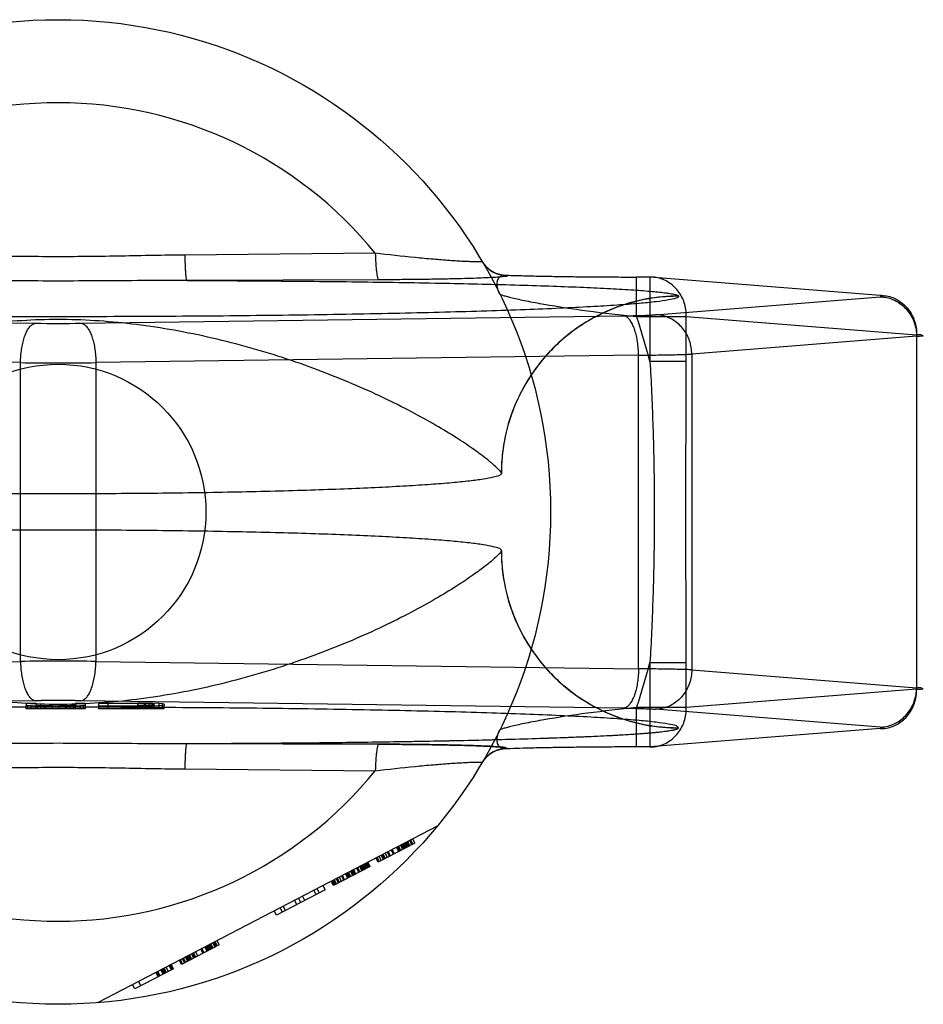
# Model space of a CAD drawing. Header units: millimetres. Extents: x 0 to 420, y 0 to 297.
# Tile 15 of 31: x 150.57 to 152.13, y 153.18 to 154.88. Entities that reach past the tile are written whole.
import ezdxf

# ---------------------------------------------------------------- set-up
doc = ezdxf.new("R2010")
doc.units = ezdxf.units.MM
doc.header["$LTSCALE"] = 23.1
doc.layers.get('0').update_dxf_attribs({"linetype": 'CONTINUOUS'})
doc.layers.add('001-M31079-X02', color=7, linetype='CONTINUOUS')

msp = doc.modelspace()

# ---------------------------------------------------------------- linework, layer by layer
at = {"color": 7, "linetype": 'Continuous'}
msp.add_circle((150.6394, 154.0313), 0.255, dxfattribs=at)
at = {"layer": '001-M31079-X02', "color": 9, "linetype": 'Continuous'}
for p, q in [((151.1868, 154.4781), (150.8579, 154.4749)), ((151.193, 154.4322), (150.8614, 154.4311)), ((151.4143, 154.4401), (151.4147, 154.4394)), ((151.6609, 154.437), (151.6379, 154.437)), ((151.6379, 154.369), (151.6379, 154.437)), ((152.0585, 154.4053), (151.6609, 154.437)), ((151.6609, 154.437), (151.6609, 154.2911)), ((151.6705, 154.3718), (152.0585, 154.4027)), ((151.7104, 154.4037), (151.7104, 154.4041)), ((149.6636, 154.37), (150.6004, 154.3572)), ((150.6785, 154.3572), (151.6153, 154.37)), ((151.6379, 154.369), (151.7237, 154.369)), ((151.7237, 154.369), (152.1213, 154.3373)), ((151.7237, 154.2911), (151.7237, 154.369)), ((152.1213, 154.3347), (151.7333, 154.3038)), ((152.1213, 154.3373), (152.1213, 153.7252)), ((150.5744, 154.2892), (149.6376, 154.302)), ((151.6413, 154.302), (150.7045, 154.2892)), ((151.6413, 153.7605), (151.6413, 154.302)), ((151.7333, 154.3038), (151.7333, 153.7587)), ((150.5744, 153.7734), (150.5744, 154.2892)), ((150.7045, 154.2892), (150.7045, 153.7734)), ((151.7237, 154.2911), (151.6609, 154.2911)), ((149.6376, 153.7605), (150.5744, 153.7734)), ((150.7045, 153.7734), (151.6413, 153.7605)), ((151.6609, 153.7715), (151.7237, 153.7715)), ((151.6609, 153.7715), (151.6609, 153.6256)), ((151.7237, 153.6936), (151.7237, 153.7715)), ((151.7333, 153.7587), (152.1213, 153.7278)), ((152.1213, 153.7252), (151.7237, 153.6936)), ((151.7237, 153.6936), (151.6379, 153.6936)), ((151.6379, 153.6256), (151.6379, 153.6936)), ((150.8579, 153.5877), (151.1868, 153.5844))]:
    msp.add_line(p, q, dxfattribs=at)
at = {"layer": '001-M31079-X02', "color": 6, "linetype": 'Continuous'}
for p, q in [((151.4044, 154.0979), (151.4044, 154.0983)), ((151.4044, 153.9643), (151.4044, 153.9647)), ((150.5841, 153.6913), (150.5841, 153.6977)), ((150.5869, 153.6913), (150.5869, 153.6971)), ((150.6011, 153.6913), (150.6011, 153.6977)), ((150.6039, 153.6913), (150.6039, 153.6973)), ((150.6663, 153.6913), (150.6663, 153.6973)), ((150.6691, 153.6913), (150.6691, 153.6977)), ((150.6833, 153.6913), (150.6833, 153.6971)), ((150.6861, 153.6977), (150.6861, 153.6913)), ((150.7768, 153.7007), (150.7258, 153.7007)), ((150.7258, 153.6913), (150.7258, 153.7007)), ((150.7768, 153.6913), (150.7768, 153.7014)), ((150.7768, 153.7007), (150.7881, 153.7006)), ((150.7881, 153.6913), (150.7881, 153.7007)), ((150.7881, 153.7006), (150.7966, 153.7004)), ((150.7909, 153.6913), (150.7909, 153.7012)), ((150.7966, 153.6913), (150.7966, 153.7005)), ((150.7966, 153.7004), (150.8023, 153.7)), ((150.8023, 153.6973), (150.7966, 153.6969)), ((150.8023, 153.6913), (150.8023, 153.7011)), ((150.8023, 153.7), (150.8051, 153.6995)), ((150.8051, 153.6977), (150.8023, 153.6973)), ((150.8051, 153.6913), (150.8051, 153.6995)), ((150.8136, 153.6913), (150.8136, 153.7006)), ((150.8193, 153.6913), (150.8193, 153.7001)), ((150.8221, 153.6913), (150.8221, 153.6977)), ((150.6861, 153.6913), (150.5841, 153.6913)), ((150.5926, 153.6913), (150.5926, 153.6967)), ((150.6096, 153.6913), (150.6096, 153.6968)), ((150.6153, 153.6913), (150.6153, 153.6961)), ((150.6181, 153.6913), (150.6181, 153.6966)), ((150.6294, 153.6913), (150.6294, 153.6966)), ((150.6408, 153.6913), (150.6408, 153.6966)), ((150.6521, 153.6913), (150.6521, 153.6968)), ((150.6549, 153.6913), (150.6549, 153.6959)), ((150.6606, 153.6913), (150.6606, 153.6969)), ((150.6776, 153.6913), (150.6776, 153.6967)), ((150.7088, 153.6958), (150.7088, 153.6913)), ((150.8221, 153.6913), (150.7088, 153.6913)), ((150.7258, 153.6966), (150.7768, 153.6966)), ((150.7881, 153.6967), (150.7768, 153.6966)), ((150.7966, 153.6969), (150.7881, 153.6967)), ((151.2945, 153.4896), (150.7074, 153.184)), ((151.2553, 153.4596), (151.192, 153.4267)), ((151.2412, 153.4523), (151.2373, 153.4598)), ((151.243, 153.4532), (151.2391, 153.4608)), ((151.2447, 153.4541), (151.2408, 153.4617)), ((151.2426, 153.4626), (151.2465, 153.455)), ((151.25, 153.4569), (151.2461, 153.4644)), ((151.2518, 153.4578), (151.2479, 153.4653)), ((151.2553, 153.4596), (151.2514, 153.4672)), ((151.2078, 153.4349), (151.2039, 153.4424)), ((151.2113, 153.4367), (151.2074, 153.4443)), ((151.2131, 153.4376), (151.2092, 153.4452)), ((151.2184, 153.4404), (151.2144, 153.4479)), ((151.2201, 153.4413), (151.2162, 153.4488)), ((151.2272, 153.445), (151.2232, 153.4525)), ((151.2289, 153.4459), (151.225, 153.4534)), ((151.2307, 153.4468), (151.2268, 153.4543)), ((151.2342, 153.4486), (151.2303, 153.4562)), ((151.236, 153.4496), (151.232, 153.4571)), ((151.2377, 153.4505), (151.2338, 153.458)), ((151.2395, 153.4514), (151.2355, 153.4589)), ((151.1744, 153.4175), (151.1705, 153.425)), ((151.1722, 153.426), (151.1761, 153.4184)), ((151.1779, 153.4193), (151.174, 153.4269)), ((151.192, 153.4267), (151.188, 153.4342)), ((151.1937, 153.4276), (151.1898, 153.4351)), ((151.1972, 153.4294), (151.1933, 153.4369)), ((151.2008, 153.4312), (151.1968, 153.4388)), ((151.2025, 153.4322), (151.1986, 153.4397)), ((151.2043, 153.4331), (151.2004, 153.4406)), ((151.1779, 153.4193), (151.1146, 153.3864)), ((151.1427, 153.401), (151.1388, 153.4086)), ((151.1445, 153.4019), (151.1405, 153.4095)), ((151.148, 153.4038), (151.1441, 153.4113)), ((151.1498, 153.4047), (151.1458, 153.4122)), ((151.1515, 153.4056), (151.1476, 153.4131)), ((151.1533, 153.4065), (151.1493, 153.414)), ((151.1585, 153.4093), (151.1546, 153.4168)), ((151.1603, 153.4102), (151.1564, 153.4177)), ((151.1638, 153.412), (151.1599, 153.4195)), ((151.1656, 153.4129), (151.1617, 153.4205)), ((151.1673, 153.4138), (151.1634, 153.4214)), ((151.1691, 153.4148), (151.1652, 153.4223)), ((151.1709, 153.4157), (151.1669, 153.4232)), ((151.1726, 153.4166), (151.1687, 153.4241)), ((151.1146, 153.3864), (151.1106, 153.3939)), ((151.1163, 153.3873), (151.1124, 153.3948)), ((151.1181, 153.3882), (151.1142, 153.3957)), ((151.1198, 153.3891), (151.1159, 153.3966)), ((151.1234, 153.3909), (151.1194, 153.3985)), ((151.1251, 153.3919), (151.1212, 153.3994)), ((151.1286, 153.3937), (151.1247, 153.4012)), ((151.1322, 153.3955), (151.1282, 153.4031)), ((151.1339, 153.3964), (151.13, 153.404)), ((151.1392, 153.3992), (151.1353, 153.4067)), ((151.141, 153.4001), (151.137, 153.4076)), ((151.1005, 153.379), (151.016, 153.3351)), ((151.0847, 153.3708), (151.0807, 153.3783)), ((151.086, 153.3811), (151.0899, 153.3735)), ((151.1005, 153.379), (151.0966, 153.3866)), ((151.0512, 153.3534), (151.0473, 153.3609)), ((151.0583, 153.3571), (151.0543, 153.3646)), ((151.0653, 153.3607), (151.0614, 153.3683)), ((151.016, 153.3351), (151.0121, 153.3426)), ((151.0266, 153.3406), (151.0227, 153.3481)), ((151.0319, 153.3433), (151.028, 153.3509)), ((150.914, 153.282), (150.9101, 153.2895)), ((150.9175, 153.2838), (150.9136, 153.2913)), ((150.9175, 153.2838), (150.8524, 153.2499)), ((150.8806, 153.2646), (150.8767, 153.2721)), ((150.8894, 153.2691), (150.8855, 153.2767)), ((150.8911, 153.2701), (150.8872, 153.2776)), ((150.8964, 153.2728), (150.8925, 153.2803)), ((150.8982, 153.2737), (150.8943, 153.2813)), ((150.8999, 153.2746), (150.896, 153.2822)), ((150.9017, 153.2756), (150.8978, 153.2831)), ((150.9035, 153.2765), (150.8995, 153.284)), ((150.9052, 153.2774), (150.9013, 153.2849)), ((150.907, 153.2783), (150.9031, 153.2858)), ((150.9105, 153.2801), (150.9066, 153.2877)), ((150.9083, 153.2886), (150.9123, 153.281)), ((150.8524, 153.2499), (150.8485, 153.2574)), ((150.8542, 153.2508), (150.8503, 153.2584)), ((150.8577, 153.2527), (150.8538, 153.2602)), ((150.8595, 153.2536), (150.8556, 153.2611)), ((150.863, 153.2554), (150.8591, 153.2629)), ((150.8648, 153.2563), (150.8608, 153.2639)), ((150.8665, 153.2572), (150.8626, 153.2648)), ((150.8683, 153.2581), (150.8643, 153.2657)), ((150.87, 153.2591), (150.8661, 153.2666)), ((150.8735, 153.2609), (150.8696, 153.2684)), ((150.8753, 153.2618), (150.8714, 153.2694)), ((150.8771, 153.2627), (150.8731, 153.2703)), ((150.8384, 153.2426), (150.7715, 153.2078)), ((150.8155, 153.2307), (150.8116, 153.2382)), ((150.8208, 153.2334), (150.8168, 153.241)), ((150.8225, 153.2343), (150.8186, 153.2419)), ((150.8243, 153.2353), (150.8204, 153.2428)), ((150.8261, 153.2362), (150.8221, 153.2437)), ((150.8296, 153.238), (150.8256, 153.2455)), ((150.8348, 153.2407), (150.8309, 153.2483)), ((150.8366, 153.2417), (150.8327, 153.2492)), ((150.8384, 153.2426), (150.8344, 153.2501)), ((150.8081, 153.2364), (150.812, 153.2288)), ((150.8137, 153.2298), (150.8098, 153.2373)), ((150.7715, 153.2078), (150.7676, 153.2153)), ((150.7781, 153.2208), (150.7821, 153.2133))]:
    msp.add_line(p, q, dxfattribs=at)
at = {"layer": '001-M31079-X02', "color": 7, "linetype": 'Continuous'}
for p, q in [((150.6004, 153.7054), (149.6636, 153.6926)), ((150.5841, 153.7014), (150.6011, 153.7014)), ((150.5841, 153.7014), (150.5841, 153.6977)), ((150.5841, 153.6977), (150.5869, 153.6971)), ((150.5926, 153.6967), (150.5869, 153.6971)), ((150.6011, 153.7014), (150.6011, 153.6977)), ((150.6039, 153.6973), (150.6011, 153.6977)), ((150.6096, 153.6969), (150.6039, 153.6973)), ((150.6663, 153.6973), (150.6606, 153.6969)), ((150.6691, 153.6977), (150.6663, 153.6973)), ((150.6691, 153.7014), (150.6861, 153.7014)), ((150.6691, 153.7014), (150.6691, 153.6977)), ((150.6833, 153.6971), (150.6776, 153.6967)), ((151.6153, 153.6926), (150.6785, 153.7054)), ((150.6833, 153.6971), (150.6861, 153.6977)), ((150.6861, 153.7014), (150.6861, 153.6977)), ((150.7088, 153.7014), (150.7768, 153.7014)), ((150.7088, 153.7014), (150.7088, 153.6958)), ((150.7768, 153.7014), (150.7909, 153.7014)), ((150.7909, 153.7013), (150.7768, 153.7014)), ((150.8023, 153.7011), (150.7909, 153.7013)), ((150.7909, 153.7012), (150.8023, 153.7012)), ((150.8136, 153.7006), (150.8023, 153.7011)), ((150.8193, 153.7001), (150.8136, 153.7006)), ((150.8193, 153.6971), (150.8136, 153.6967)), ((150.8221, 153.6995), (150.8193, 153.7001)), ((150.8193, 153.6971), (150.8221, 153.6977)), ((150.8221, 153.6995), (150.8221, 153.6977)), ((150.6039, 153.6962), (150.5926, 153.6967)), ((150.6039, 153.6962), (150.6153, 153.696)), ((150.6153, 153.6961), (150.6039, 153.6961)), ((150.6181, 153.6967), (150.6096, 153.6969)), ((150.6096, 153.6968), (150.6181, 153.6968)), ((150.6153, 153.696), (150.6294, 153.6958)), ((150.6294, 153.6959), (150.6153, 153.6959)), ((150.6294, 153.6966), (150.6181, 153.6967)), ((150.6181, 153.6966), (150.6294, 153.6966)), ((150.6294, 153.6966), (150.6408, 153.6966)), ((150.6408, 153.6958), (150.6294, 153.6958)), ((150.6521, 153.6967), (150.6408, 153.6966)), ((150.6408, 153.6966), (150.6521, 153.6966)), ((150.6408, 153.6958), (150.6549, 153.696)), ((150.6549, 153.6959), (150.6408, 153.6959)), ((150.6606, 153.6969), (150.6521, 153.6967)), ((150.6521, 153.6968), (150.6606, 153.6968)), ((150.6549, 153.696), (150.6663, 153.6962)), ((150.6663, 153.6961), (150.6549, 153.6961)), ((150.6776, 153.6967), (150.6663, 153.6962)), ((150.7768, 153.6958), (150.7088, 153.6958)), ((150.7768, 153.6958), (150.7909, 153.696)), ((150.7909, 153.6959), (150.7768, 153.6959)), ((150.7909, 153.696), (150.8023, 153.6962)), ((150.8023, 153.6961), (150.7909, 153.6961)), ((150.8136, 153.6967), (150.8023, 153.6962)), ((152.0585, 153.6598), (151.6705, 153.6908)), ((152.0585, 153.6573), (151.6609, 153.6256)), ((151.7104, 153.6584), (151.7104, 153.6588)), ((151.7104, 153.6584), (151.7104, 153.6588)), ((150.8614, 153.6315), (151.193, 153.6304)), ((151.193, 153.6304), (150.8614, 153.6315)), ((151.4147, 153.6232), (151.4144, 153.6224)), ((151.6609, 153.6256), (151.6379, 153.6256))]:
    msp.add_line(p, q, dxfattribs=at)
at = {"layer": '001-M31079-X02', "color": 9, "linetype": 'Continuous'}
msp.add_circle((150.6394, 154.0313), 0.85, dxfattribs=at)
for centre, radius, start, end in [((150.6394, 154.0313), 0.7066, 39.2269, 140.7731), ((151.4142, 154.4911), 0.051, 210.6953, 270.0461), ((151.4146, 154.4904), 0.051, 210.6418, 270.05), ((150.6394, 154.0313), 1.054, 14.2686, 18.6881), ((150.6394, 157.3259), 2.969, 269.2467, 270.7533), ((150.6394, 162.5482), 8.2593, 269.54869, 270.45131), ((150.6394, 145.5143), 8.2593, 89.54869, 90.45131), ((150.6394, 154.0313), 1.054, 341.3119, 345.7314), ((151.4142, 153.5715), 0.051, 89.9539, 149.3056), ((151.4146, 153.5722), 0.051, 89.95, 149.359), ((150.6394, 154.0313), 0.7066, 219.2269, 320.7731)]:
    msp.add_arc(centre, radius, start, end, dxfattribs=at)
at = {"layer": '001-M31079-X02', "color": 7, "linetype": 'Continuous'}
for centre, radius, start, end in [((150.6394, 150.7329), 2.9727, 89.2476, 90.7523), ((150.6394, 150.7367), 2.969, 89.2467, 90.7533)]:
    msp.add_arc(centre, radius, start, end, dxfattribs=at)
at = {"layer": '001-M31079-X02', "color": 9, "linetype": 'Continuous'}
for points, knots in [([(150.8579, 154.4749), (150.8214, 154.4746), (150.7486, 154.473), (150.6394, 154.4715), (150.5302, 154.473), (150.4574, 154.4746), (150.4209, 154.4749)], [0, 0, 0, 0, 0.250402, 0.5, 0.749597, 1, 1, 1, 1]), ([(150.8579, 154.4749), (150.858, 154.4695), (150.8582, 154.4615), (150.8586, 154.4513), (150.8591, 154.4446), (150.8596, 154.4392), (150.8601, 154.435), (150.8607, 154.4326), (150.8611, 154.4312), (150.8614, 154.4311)], [0, 0, 0, 0, 0.368459, 0.542, 0.696116, 0.822298, 0.915752, 0.973941, 1, 1, 1, 1]), ([(151.3708, 154.4644), (151.3709, 154.4641), (151.3693, 154.4633), (151.3672, 154.4635), (151.3624, 154.4631), (151.3562, 154.4633), (151.348, 154.4635), (151.3384, 154.4639), (151.3272, 154.4645), (151.31, 154.4657), (151.286, 154.4676), (151.2431, 154.4716), (151.2097, 154.4753), (151.1868, 154.4781)], [0, 0, 0, 0, 0.004516, 0.01864, 0.043144, 0.077653, 0.1216, 0.174235, 0.234742, 0.302251, 0.454816, 0.625429, 1, 1, 1, 1]), ([(151.1868, 154.4781), (151.1869, 154.4725), (151.1872, 154.4641), (151.188, 154.4534), (151.1889, 154.4449), (151.19, 154.4381), (151.1916, 154.4336), (151.1925, 154.4323), (151.193, 154.4322)], [0, 0, 0, 0, 0.362861, 0.535184, 0.688747, 0.908704, 0.968756, 1, 1, 1, 1]), ([(150.8614, 154.4311), (150.8109, 154.4311), (150.7134, 154.43), (150.5654, 154.43), (150.4679, 154.4311), (150.4174, 154.4311)], [0, 0, 0, 0, 0.341257, 0.658748, 1, 1, 1, 1]), ([(150.8614, 154.4311), (150.9128, 154.4309), (151.0141, 154.4303), (151.1626, 154.4288), (151.3028, 154.4265), (151.4123, 154.4239), (151.4921, 154.4214), (151.5445, 154.4194), (151.5908, 154.4172), (151.6304, 154.4149), (151.6625, 154.4125), (151.6843, 154.4103), (151.6973, 154.4084), (151.7039, 154.4071), (151.7079, 154.4059), (151.7101, 154.4048), (151.7104, 154.4041)], [0, 0, 0, 0, 0.181178, 0.357362, 0.524059, 0.675649, 0.743808, 0.805748, 0.860602, 0.907513, 0.945638, 0.97416, 0.984582, 0.992353, 0.997444, 1, 1, 1, 1]), ([(151.4147, 154.4394), (151.4157, 154.4379), (151.4072, 154.4379), (151.4018, 154.4368), (151.3903, 154.4362), (151.3771, 154.4354), (151.3602, 154.4348), (151.3403, 154.4342), (151.3171, 154.4336), (151.2906, 154.4331), (151.2609, 154.4327), (151.228, 154.4324), (151.205, 154.4322), (151.193, 154.4322)], [0, 0, 0, 0, 0.02457, 0.057729, 0.104982, 0.166344, 0.241951, 0.331914, 0.436318, 0.555329, 0.689105, 0.837622, 1, 1, 1, 1]), ([(151.4013, 154.4081), (151.3996, 154.4117), (151.3971, 154.4185), (151.3967, 154.4285), (151.4, 154.4363), (151.4067, 154.4404), (151.4117, 154.4404), (151.4143, 154.4401)], [0, 0, 0, 0, 0.27099, 0.493102, 0.667777, 0.824098, 1, 1, 1, 1]), ([(151.4143, 154.4401), (151.4227, 154.4398), (151.4407, 154.4393), (151.469, 154.4386), (151.4999, 154.438), (151.5329, 154.4375), (151.5673, 154.4372), (151.6024, 154.437), (151.626, 154.437), (151.6379, 154.437)], [0, 0, 0, 0, 0.11337, 0.240887, 0.380096, 0.528444, 0.683089, 0.841296, 1, 1, 1, 1]), ([(151.7237, 154.369), (151.7238, 154.373), (151.7232, 154.3809), (151.7205, 154.3925), (151.7159, 154.4034), (151.7096, 154.4132), (151.7018, 154.4216), (151.6928, 154.4284), (151.6827, 154.4334), (151.672, 154.4364), (151.6646, 154.437), (151.6609, 154.437)], [0, 0, 0, 0, 0.115548, 0.230792, 0.344911, 0.457252, 0.568031, 0.677491, 0.785649, 0.893024, 1, 1, 1, 1]), ([(151.7104, 154.4037), (151.7105, 154.402), (151.7025, 154.3993), (151.6912, 154.3968), (151.6688, 154.3938), (151.6396, 154.391), (151.6017, 154.3881), (151.5563, 154.3854), (151.5035, 154.3828), (151.4437, 154.3803), (151.3774, 154.3781), (151.3053, 154.376), (151.2277, 154.3741), (151.1455, 154.3725), (151.0591, 154.3712), (150.9694, 154.3701), (150.877, 154.3692), (150.7828, 154.3687), (150.6873, 154.3684), (150.5915, 154.3684), (150.4961, 154.3687), (150.4018, 154.3692), (150.3094, 154.3701), (150.2197, 154.3712), (150.1334, 154.3725), (150.0511, 154.3741), (149.9736, 154.376), (149.9014, 154.3781), (149.8351, 154.3803), (149.7754, 154.3828), (149.7225, 154.3854), (149.6772, 154.3881), (149.6393, 154.391), (149.6101, 154.3938), (149.5877, 154.3968), (149.5763, 154.3993), (149.5684, 154.402), (149.5684, 154.4037)], [0, 0, 0, 0, 0.002493, 0.008682, 0.018754, 0.032668, 0.050325, 0.07159, 0.096294, 0.12424, 0.155205, 0.188938, 0.22517, 0.263609, 0.303947, 0.345858, 0.389007, 0.433046, 0.477624, 0.52238, 0.566958, 0.610997, 0.654146, 0.696057, 0.736395, 0.774834, 0.811065, 0.844799, 0.875763, 0.903709, 0.928414, 0.949678, 0.967336, 0.981249, 0.991321, 0.99751, 1, 1, 1, 1]), ([(151.4013, 154.4081), (151.4016, 154.4075), (151.404, 154.4066), (151.4081, 154.405), (151.415, 154.4031), (151.4239, 154.4008), (151.435, 154.3984), (151.4532, 154.3946), (151.4926, 154.3873), (151.5561, 154.3778), (151.6095, 154.3718), (151.6379, 154.369)], [0, 0, 0, 0, 0.009066, 0.028397, 0.057799, 0.096568, 0.143882, 0.198874, 0.328449, 0.644516, 1, 1, 1, 1]), ([(151.7104, 154.4037), (151.6982, 154.4037), (151.6736, 154.4023), (151.6375, 154.3957), (151.6029, 154.385), (151.57, 154.3705), (151.5391, 154.3522), (151.5102, 154.3302), (151.4839, 154.3047), (151.4605, 154.2758), (151.4407, 154.2441), (151.4247, 154.2098), (151.413, 154.1735), (151.4059, 154.1359), (151.4043, 154.1104), (151.4043, 154.0979)], [0, 0, 0, 0, 0.0763, 0.153503, 0.228562, 0.30215, 0.377279, 0.452453, 0.528555, 0.605385, 0.683975, 0.761952, 0.841026, 0.921748, 1, 1, 1, 1]), ([(151.7104, 154.4041), (151.6918, 154.4041), (151.6535, 154.4006), (151.5968, 154.3844), (151.542, 154.3562), (151.493, 154.3166), (151.4531, 154.2677), (151.4245, 154.2129), (151.408, 154.1557), (151.4044, 154.117), (151.4044, 154.0983)], [0, 0, 0, 0, 0.115883, 0.238876, 0.367183, 0.498434, 0.629909, 0.758865, 0.88286, 1, 1, 1, 1]), ([(152.0585, 154.4027), (152.0602, 154.4028), (152.0667, 154.4025), (152.0603, 154.4051), (152.0585, 154.4053)], [0, 0, 0, 0, 0.480825, 1, 1, 1, 1]), ([(152.0585, 154.4053), (152.0622, 154.4053), (152.0696, 154.4047), (152.0803, 154.4017), (152.0904, 154.3967), (152.0994, 154.3899), (152.1072, 154.3815), (152.1135, 154.3717), (152.1181, 154.3608), (152.1208, 154.3492), (152.1214, 154.3413), (152.1213, 154.3373)], [0, 0, 0, 0, 0.107071, 0.214436, 0.322617, 0.432029, 0.542926, 0.655374, 0.769251, 0.884267, 1, 1, 1, 1]), ([(152.0585, 154.4027), (152.0621, 154.4027), (152.0694, 154.4019), (152.08, 154.3987), (152.0899, 154.3936), (152.0989, 154.3867), (152.1066, 154.3783), (152.113, 154.3686), (152.1176, 154.3579), (152.1206, 154.3465), (152.1213, 154.3387), (152.1213, 154.3347)], [0, 0, 0, 0, 0.106484, 0.213746, 0.322191, 0.432075, 0.543475, 0.656289, 0.770256, 0.884983, 1, 1, 1, 1]), ([(151.4044, 154.0983), (151.4039, 154.1002), (151.3994, 154.1048), (151.3907, 154.1135), (151.3752, 154.126), (151.3536, 154.1419), (151.325, 154.1608), (151.2896, 154.1823), (151.2476, 154.2055), (151.1994, 154.2296), (151.1457, 154.2537), (151.0876, 154.277), (151.0262, 154.2985), (150.9624, 154.3176), (150.8974, 154.3339), (150.832, 154.3469), (150.7669, 154.3564), (150.7028, 154.3622), (150.6394, 154.3642), (150.5761, 154.3622), (150.5119, 154.3564), (150.4469, 154.3469), (150.3815, 154.3339), (150.3164, 154.3176), (150.2527, 154.2985), (150.1912, 154.277), (150.1331, 154.2537), (150.0795, 154.2296), (150.0313, 154.2055), (149.9892, 154.1823), (149.9538, 154.1608), (149.9253, 154.1419), (149.9037, 154.126), (149.8882, 154.1135), (149.8795, 154.1048), (149.8749, 154.1002), (149.8745, 154.0983)], [0, 0, 0, 0, 0.003555, 0.011107, 0.022959, 0.039262, 0.060042, 0.085221, 0.114497, 0.147384, 0.18326, 0.221413, 0.261105, 0.301644, 0.342428, 0.382958, 0.422872, 0.461919, 0.5, 0.538082, 0.577129, 0.617043, 0.657573, 0.698356, 0.738896, 0.778588, 0.81674, 0.852617, 0.885504, 0.914779, 0.939958, 0.960738, 0.977042, 0.988893, 0.996445, 1, 1, 1, 1]), ([(151.6153, 154.37), (151.62, 154.37), (151.6291, 154.3702), (151.6419, 154.3705), (151.6532, 154.3708), (151.6625, 154.3713), (151.6681, 154.3716), (151.6705, 154.3718)], [0, 0, 0, 0, 0.25668, 0.492149, 0.698248, 0.869187, 1, 1, 1, 1]), ([(151.6413, 154.302), (151.6412, 154.3059), (151.6409, 154.3135), (151.6397, 154.3247), (151.6377, 154.3352), (151.6352, 154.3447), (151.632, 154.3531), (151.6284, 154.3599), (151.6244, 154.3652), (151.6201, 154.3688), (151.6168, 154.3698), (151.6153, 154.37)], [0, 0, 0, 0, 0.150718, 0.297804, 0.437666, 0.567042, 0.683196, 0.784188, 0.869292, 0.939752, 1, 1, 1, 1]), ([(151.7333, 154.3038), (151.7332, 154.3077), (151.7325, 154.3155), (151.7297, 154.3267), (151.7252, 154.3372), (151.7191, 154.3467), (151.7115, 154.3552), (151.7026, 154.3622), (151.6925, 154.3675), (151.6817, 154.3709), (151.6742, 154.3717), (151.6705, 154.3718)], [0, 0, 0, 0, 0.114278, 0.227862, 0.337251, 0.447769, 0.558103, 0.669208, 0.779366, 0.89094, 1, 1, 1, 1]), ([(150.5744, 154.2892), (150.5744, 154.2931), (150.5747, 154.3007), (150.576, 154.3119), (150.5779, 154.3224), (150.5805, 154.3319), (150.5836, 154.3403), (150.5872, 154.3471), (150.5912, 154.3524), (150.5956, 154.356), (150.5988, 154.357), (150.6004, 154.3572)], [0, 0, 0, 0, 0.150719, 0.297804, 0.437667, 0.567042, 0.683197, 0.784188, 0.869292, 0.939752, 1, 1, 1, 1]), ([(150.6785, 154.3572), (150.68, 154.357), (150.6833, 154.356), (150.6876, 154.3524), (150.6916, 154.3471), (150.6952, 154.3403), (150.6984, 154.3319), (150.7009, 154.3224), (150.7029, 154.3119), (150.7041, 154.3007), (150.7044, 154.2931), (150.7045, 154.2892)], [0, 0, 0, 0, 0.060245, 0.130705, 0.215808, 0.3168, 0.432955, 0.562331, 0.702194, 0.849281, 1, 1, 1, 1]), ([(152.1213, 154.3347), (152.1237, 154.3349), (152.1264, 154.3352), (152.1353, 154.3353), (152.1265, 154.3376), (152.1237, 154.3372), (152.1213, 154.3373)], [0, 0, 0, 0, 0.308454, 0.496297, 0.691701, 1, 1, 1, 1]), ([(151.6413, 154.302), (151.6479, 154.3021), (151.6608, 154.3022), (151.6791, 154.3024), (151.6958, 154.3027), (151.7103, 154.303), (151.7226, 154.3034), (151.73, 154.3037), (151.7333, 154.3038)], [0, 0, 0, 0, 0.216747, 0.417772, 0.599472, 0.758798, 0.893087, 1, 1, 1, 1]), ([(151.6609, 154.2911), (151.6631, 154.2556), (151.6662, 154.1859), (151.6685, 154.0824), (151.6685, 153.9801), (151.6662, 153.8766), (151.6631, 153.8069), (151.6609, 153.7715)], [0, 0, 0, 0, 0.204736, 0.40264, 0.597353, 0.795252, 1, 1, 1, 1]), ([(151.7237, 153.7715), (151.7237, 153.8149), (151.7232, 153.9015), (151.7227, 154.0313), (151.7232, 154.1611), (151.7237, 154.2477), (151.7237, 154.2911)], [0, 0, 0, 0, 0.250466, 0.5, 0.749534, 1, 1, 1, 1]), ([(151.4044, 153.9643), (151.4039, 153.9624), (151.3994, 153.9577), (151.3907, 153.949), (151.3752, 153.9366), (151.3536, 153.9207), (151.325, 153.9017), (151.2897, 153.8803), (151.2476, 153.857), (151.1994, 153.8329), (151.1457, 153.8088), (151.0876, 153.7856), (151.0262, 153.7641), (150.9624, 153.7449), (150.8974, 153.7286), (150.832, 153.7156), (150.7669, 153.7062), (150.7028, 153.7004), (150.6394, 153.6984), (150.576, 153.7004), (150.5119, 153.7062), (150.4468, 153.7156), (150.3814, 153.7286), (150.3164, 153.7449), (150.2527, 153.7641), (150.1912, 153.7856), (150.1331, 153.8088), (150.0795, 153.8329), (150.0313, 153.857), (149.9892, 153.8803), (149.9538, 153.9017), (149.9253, 153.9207), (149.9037, 153.9366), (149.8882, 153.949), (149.8795, 153.9577), (149.8749, 153.9624), (149.8745, 153.9643)], [0, 0, 0, 0, 0.003556, 0.01111, 0.022961, 0.039265, 0.060043, 0.08522, 0.114493, 0.147377, 0.183251, 0.221401, 0.261091, 0.301628, 0.342411, 0.38294, 0.422856, 0.461909, 0.5, 0.538091, 0.577144, 0.61706, 0.657589, 0.698372, 0.738909, 0.7786, 0.816749, 0.852623, 0.885507, 0.91478, 0.939957, 0.960735, 0.977039, 0.98889, 0.996444, 1, 1, 1, 1]), ([(151.4043, 153.9647), (151.4043, 153.9525), (151.4058, 153.9279), (151.4124, 153.8919), (151.4231, 153.8572), (151.4376, 153.8244), (151.4559, 153.7935), (151.478, 153.7646), (151.5035, 153.7383), (151.5324, 153.7149), (151.5642, 153.6951), (151.5985, 153.6791), (151.6349, 153.6674), (151.6724, 153.6604), (151.6979, 153.6588), (151.7104, 153.6588)], [0, 0, 0, 0, 0.076158, 0.153158, 0.228334, 0.301941, 0.37695, 0.452289, 0.528431, 0.605124, 0.6839, 0.761958, 0.840937, 0.921804, 1, 1, 1, 1]), ([(151.4044, 153.9643), (151.4044, 153.9455), (151.408, 153.9069), (151.4245, 153.8497), (151.4531, 153.7948), (151.493, 153.746), (151.542, 153.7064), (151.5968, 153.6782), (151.6535, 153.6619), (151.6918, 153.6584), (151.7104, 153.6584)], [0, 0, 0, 0, 0.11714, 0.241135, 0.370091, 0.501566, 0.632817, 0.761124, 0.884117, 1, 1, 1, 1]), ([(150.5744, 153.7734), (150.5744, 153.7695), (150.5747, 153.7619), (150.576, 153.7507), (150.5779, 153.7402), (150.5805, 153.7306), (150.5836, 153.7223), (150.5872, 153.7154), (150.5912, 153.7101), (150.5956, 153.7066), (150.5988, 153.7055), (150.6004, 153.7054)], [0, 0, 0, 0, 0.150717, 0.297802, 0.437664, 0.56704, 0.683194, 0.784186, 0.869291, 0.939752, 1, 1, 1, 1]), ([(150.6785, 153.7054), (150.68, 153.7055), (150.6832, 153.7066), (150.6875, 153.71), (150.6914, 153.7151), (150.695, 153.7217), (150.6981, 153.7299), (150.7008, 153.7394), (150.7028, 153.7501), (150.7041, 153.7615), (150.7044, 153.7694), (150.7045, 153.7734)], [0, 0, 0, 0, 0.059848, 0.129478, 0.21067, 0.30855, 0.422325, 0.551959, 0.693198, 0.845764, 1, 1, 1, 1]), ([(151.6413, 153.7605), (151.6412, 153.7567), (151.6409, 153.749), (151.6397, 153.7379), (151.6377, 153.7274), (151.6352, 153.7178), (151.632, 153.7095), (151.6284, 153.7026), (151.6244, 153.6973), (151.6201, 153.6938), (151.6168, 153.6927), (151.6153, 153.6926)], [0, 0, 0, 0, 0.150717, 0.297802, 0.437664, 0.56704, 0.683194, 0.784186, 0.869291, 0.939752, 1, 1, 1, 1]), ([(151.7333, 153.7587), (151.73, 153.7589), (151.7226, 153.7592), (151.7103, 153.7595), (151.6957, 153.7598), (151.6791, 153.7601), (151.6607, 153.7604), (151.6479, 153.7605), (151.6413, 153.7605)], [0, 0, 0, 0, 0.106969, 0.24139, 0.400755, 0.582395, 0.783355, 1, 1, 1, 1]), ([(151.7333, 153.7587), (151.7332, 153.7548), (151.7325, 153.747), (151.7296, 153.7356), (151.7249, 153.7249), (151.7186, 153.7152), (151.7108, 153.7068), (151.7019, 153.6999), (151.692, 153.6948), (151.6814, 153.6916), (151.6741, 153.6908), (151.6705, 153.6908)], [0, 0, 0, 0, 0.115018, 0.229746, 0.343713, 0.456528, 0.567928, 0.677812, 0.786256, 0.893517, 1, 1, 1, 1]), ([(152.0585, 153.6598), (152.0621, 153.6599), (152.0694, 153.6607), (152.08, 153.6639), (152.0899, 153.669), (152.0989, 153.6758), (152.1066, 153.6843), (152.113, 153.694), (152.1176, 153.7047), (152.1206, 153.7161), (152.1213, 153.7239), (152.1213, 153.7278)], [0, 0, 0, 0, 0.106478, 0.213739, 0.322185, 0.432069, 0.54347, 0.656285, 0.770253, 0.884982, 1, 1, 1, 1]), ([(152.0585, 153.6573), (152.0622, 153.6572), (152.0695, 153.6578), (152.08, 153.6607), (152.0898, 153.6655), (152.0988, 153.6721), (152.1066, 153.6803), (152.1131, 153.6901), (152.1179, 153.7011), (152.1208, 153.7129), (152.1214, 153.7212), (152.1213, 153.7252)], [0, 0, 0, 0, 0.106359, 0.212591, 0.316219, 0.423151, 0.53269, 0.646153, 0.761699, 0.881375, 1, 1, 1, 1]), ([(152.1213, 153.7252), (152.1237, 153.7253), (152.1264, 153.7257), (152.1353, 153.7258), (152.1265, 153.7281), (152.1237, 153.7277), (152.1213, 153.7278)], [0, 0, 0, 0, 0.308454, 0.496297, 0.691701, 1, 1, 1, 1]), ([(151.6379, 153.6936), (151.6095, 153.6908), (151.5561, 153.6847), (151.4926, 153.6752), (151.4532, 153.668), (151.435, 153.6642), (151.4239, 153.6617), (151.415, 153.6595), (151.4081, 153.6576), (151.404, 153.656), (151.4016, 153.6551), (151.4013, 153.6544)], [0, 0, 0, 0, 0.355482, 0.671549, 0.801125, 0.856117, 0.903432, 0.942201, 0.971603, 0.990934, 1, 1, 1, 1]), ([(151.6609, 153.6256), (151.6645, 153.6255), (151.6719, 153.6261), (151.6826, 153.6291), (151.6927, 153.6341), (151.7018, 153.6409), (151.7096, 153.6494), (151.7159, 153.6592), (151.7205, 153.6701), (151.7232, 153.6816), (151.7238, 153.6896), (151.7237, 153.6936)], [0, 0, 0, 0, 0.105867, 0.213506, 0.322247, 0.431686, 0.542546, 0.655169, 0.769173, 0.884293, 1, 1, 1, 1]), ([(151.4143, 153.6224), (151.4117, 153.6221), (151.4067, 153.6222), (151.4, 153.6262), (151.3967, 153.6341), (151.3971, 153.644), (151.3996, 153.6509), (151.4013, 153.6544)], [0, 0, 0, 0, 0.175939, 0.33226, 0.506926, 0.729017, 1, 1, 1, 1]), ([(150.4174, 153.6315), (150.468, 153.6315), (150.5654, 153.6325), (150.7134, 153.6325), (150.8108, 153.6315), (150.8614, 153.6315)], [0, 0, 0, 0, 0.341795, 0.658236, 1, 1, 1, 1]), ([(150.8614, 153.6315), (150.8611, 153.6313), (150.8607, 153.6299), (150.8601, 153.6275), (150.8596, 153.6234), (150.8591, 153.618), (150.8586, 153.6113), (150.8582, 153.6011), (150.858, 153.5931), (150.8579, 153.5877)], [0, 0, 0, 0, 0.026059, 0.084248, 0.177702, 0.303884, 0.458, 0.631541, 1, 1, 1, 1]), ([(151.193, 153.6304), (151.1925, 153.6302), (151.1916, 153.6289), (151.19, 153.6245), (151.1889, 153.6176), (151.188, 153.6092), (151.1872, 153.5985), (151.1869, 153.5901), (151.1868, 153.5844)], [0, 0, 0, 0, 0.031244, 0.091296, 0.311253, 0.464815, 0.637138, 1, 1, 1, 1]), ([(151.1868, 153.5844), (151.2097, 153.5872), (151.2431, 153.5909), (151.286, 153.5949), (151.31, 153.5968), (151.3272, 153.598), (151.3384, 153.5986), (151.348, 153.5991), (151.3562, 153.5993), (151.3624, 153.5994), (151.3672, 153.599), (151.3693, 153.5992), (151.3709, 153.5984), (151.3708, 153.5982)], [0, 0, 0, 0, 0.374572, 0.545185, 0.69775, 0.765258, 0.825765, 0.8784, 0.922348, 0.956856, 0.98136, 0.995484, 1, 1, 1, 1]), ([(150.4209, 153.5877), (150.4574, 153.588), (150.5302, 153.5896), (150.6394, 153.591), (150.7486, 153.5896), (150.8214, 153.588), (150.8579, 153.5877)], [0, 0, 0, 0, 0.250402, 0.5, 0.749597, 1, 1, 1, 1])]:
    msp.add_open_spline(points, degree=3, knots=knots, dxfattribs=at)
at = {"layer": '001-M31079-X02', "color": 6, "linetype": 'Continuous'}
for points, knots in [([(151.4044, 154.0979), (151.4044, 154.0963), (151.3986, 154.0931), (151.3888, 154.0907), (151.3711, 154.0874), (151.3475, 154.0844), (151.3172, 154.0814), (151.2809, 154.0786), (151.2388, 154.0759), (151.1912, 154.0733), (151.1387, 154.0711), (151.0816, 154.069), (151.0206, 154.0672), (150.9561, 154.0657), (150.8887, 154.0644), (150.8191, 154.0635), (150.7479, 154.0629), (150.6757, 154.0625), (150.6032, 154.0625), (150.5309, 154.0629), (150.4597, 154.0635), (150.3901, 154.0644), (150.3228, 154.0657), (150.2583, 154.0672), (150.1972, 154.069), (150.1401, 154.0711), (150.0876, 154.0733), (150.04, 154.0759), (149.9979, 154.0786), (149.9616, 154.0814), (149.9313, 154.0844), (149.9077, 154.0874), (149.89, 154.0907), (149.8803, 154.0931), (149.8744, 154.0963), (149.8744, 154.0979)], [0, 0, 0, 0, 0.003145, 0.010238, 0.021627, 0.037284, 0.057093, 0.080886, 0.108455, 0.139552, 0.173898, 0.211182, 0.25107, 0.2932, 0.337192, 0.382651, 0.429166, 0.476318, 0.523684, 0.570837, 0.617352, 0.662811, 0.706803, 0.748933, 0.78882, 0.826104, 0.86045, 0.891547, 0.919115, 0.942908, 0.962717, 0.978373, 0.989762, 0.996855, 1, 1, 1, 1]), ([(151.4044, 153.9647), (151.4044, 153.9663), (151.3986, 153.9694), (151.3888, 153.9719), (151.3711, 153.9752), (151.3475, 153.9781), (151.3172, 153.9812), (151.2809, 153.984), (151.2388, 153.9867), (151.1912, 153.9892), (151.1387, 153.9915), (151.0816, 153.9936), (151.0206, 153.9954), (150.9561, 153.9969), (150.8887, 153.9981), (150.8191, 153.9991), (150.7479, 153.9997), (150.6757, 154), (150.6032, 154), (150.5309, 153.9997), (150.4597, 153.9991), (150.3901, 153.9981), (150.3228, 153.9969), (150.2583, 153.9954), (150.1972, 153.9936), (150.1401, 153.9915), (150.0876, 153.9892), (150.04, 153.9867), (149.9979, 153.984), (149.9616, 153.9812), (149.9313, 153.9781), (149.9077, 153.9752), (149.89, 153.9719), (149.8803, 153.9694), (149.8744, 153.9663), (149.8744, 153.9647)], [0, 0, 0, 0, 0.003145, 0.010239, 0.021627, 0.037284, 0.057093, 0.080887, 0.108456, 0.139553, 0.173899, 0.211184, 0.251071, 0.2932, 0.337193, 0.382651, 0.429165, 0.476318, 0.523683, 0.570836, 0.61735, 0.662808, 0.706801, 0.74893, 0.788817, 0.826102, 0.860448, 0.891545, 0.919113, 0.942907, 0.962716, 0.978373, 0.989762, 0.996855, 1, 1, 1, 1])]:
    msp.add_open_spline(points, degree=3, knots=knots, dxfattribs=at)
at = {"layer": '001-M31079-X02', "color": 7, "linetype": 'Continuous'}
for points, knots in [([(151.7104, 153.6588), (151.7091, 153.6602), (151.7041, 153.6637), (151.6903, 153.6654), (151.6692, 153.6689), (151.6394, 153.6715), (151.6018, 153.6745), (151.5563, 153.6772), (151.5035, 153.6798), (151.4437, 153.6822), (151.3775, 153.6845), (151.3053, 153.6866), (151.2278, 153.6884), (151.1455, 153.69), (151.0592, 153.6914), (150.9695, 153.6925), (150.8771, 153.6933), (150.7828, 153.6939), (150.6874, 153.6942), (150.5916, 153.6942), (150.4961, 153.6939), (150.4019, 153.6933), (150.3095, 153.6925), (150.2198, 153.6914), (150.1334, 153.69), (150.0512, 153.6884), (149.9736, 153.6866), (149.9014, 153.6845), (149.8352, 153.6822), (149.7754, 153.6798), (149.7226, 153.6772), (149.6771, 153.6745), (149.6395, 153.6715), (149.6097, 153.6689), (149.5886, 153.6654), (149.5748, 153.6637), (149.5697, 153.6602), (149.5684, 153.6588)], [0, 0, 0, 0, 0.002494, 0.008682, 0.018753, 0.032665, 0.05032, 0.071583, 0.096285, 0.124228, 0.155189, 0.18892, 0.225149, 0.263585, 0.30392, 0.34583, 0.388977, 0.433016, 0.477593, 0.52235, 0.566928, 0.610968, 0.654118, 0.696031, 0.73637, 0.774811, 0.811045, 0.844781, 0.875747, 0.903695, 0.928401, 0.949668, 0.967327, 0.981242, 0.991315, 0.997506, 1, 1, 1, 1]), ([(151.7104, 153.6588), (151.7091, 153.6602), (151.7041, 153.6637), (151.6903, 153.6654), (151.6692, 153.6689), (151.6394, 153.6715), (151.6018, 153.6745), (151.5563, 153.6772), (151.5035, 153.6798), (151.4437, 153.6822), (151.3774, 153.6845), (151.3053, 153.6866), (151.2277, 153.6884), (151.1455, 153.69), (151.0591, 153.6914), (150.9694, 153.6925), (150.877, 153.6933), (150.7828, 153.6939), (150.6873, 153.6942), (150.5915, 153.6942), (150.4961, 153.6939), (150.4018, 153.6933), (150.3094, 153.6925), (150.2197, 153.6914), (150.1334, 153.69), (150.0511, 153.6884), (149.9736, 153.6866), (149.9014, 153.6845), (149.8351, 153.6822), (149.7754, 153.6798), (149.7226, 153.6772), (149.6771, 153.6745), (149.6395, 153.6715), (149.6096, 153.6689), (149.5886, 153.6654), (149.5748, 153.6637), (149.5697, 153.6602), (149.5684, 153.6588)], [0, 0, 0, 0, 0.002493, 0.008682, 0.018754, 0.032668, 0.050325, 0.07159, 0.096294, 0.124241, 0.155205, 0.188938, 0.22517, 0.263609, 0.303947, 0.345858, 0.389007, 0.433047, 0.477624, 0.522381, 0.566958, 0.610998, 0.654146, 0.696058, 0.736395, 0.774834, 0.811066, 0.844799, 0.875764, 0.90371, 0.928414, 0.949679, 0.967336, 0.98125, 0.991322, 0.99751, 1, 1, 1, 1]), ([(151.6153, 153.6926), (151.62, 153.6925), (151.6291, 153.6924), (151.6419, 153.6921), (151.6532, 153.6917), (151.6625, 153.6913), (151.6681, 153.691), (151.6705, 153.6908)], [0, 0, 0, 0, 0.25668, 0.492149, 0.698248, 0.869187, 1, 1, 1, 1]), ([(150.8614, 153.6315), (150.9128, 153.6317), (151.0141, 153.6323), (151.1626, 153.6338), (151.3028, 153.6361), (151.4123, 153.6387), (151.4921, 153.6412), (151.5445, 153.6432), (151.5908, 153.6453), (151.6304, 153.6476), (151.6625, 153.65), (151.6843, 153.6522), (151.6973, 153.6542), (151.7039, 153.6554), (151.7079, 153.6566), (151.7101, 153.6577), (151.7104, 153.6584)], [0, 0, 0, 0, 0.181178, 0.357362, 0.524059, 0.675649, 0.743808, 0.805748, 0.860602, 0.907513, 0.945638, 0.97416, 0.984582, 0.992353, 0.997444, 1, 1, 1, 1]), ([(150.8614, 153.6315), (150.8972, 153.6316), (150.9647, 153.632), (151.0613, 153.6327), (151.1489, 153.6337), (151.2294, 153.6349), (151.3036, 153.6362), (151.3719, 153.6377), (151.4343, 153.6394), (151.4906, 153.6411), (151.5408, 153.643), (151.5846, 153.645), (151.6219, 153.6471), (151.6525, 153.6493), (151.6766, 153.6513), (151.6936, 153.6537), (151.7047, 153.6551), (151.7091, 153.6575), (151.7104, 153.6584)], [0, 0, 0, 0, 0.126077, 0.238306, 0.340699, 0.435145, 0.522382, 0.60271, 0.676124, 0.742516, 0.801605, 0.853209, 0.897132, 0.933342, 0.961645, 0.982027, 0.994648, 1, 1, 1, 1]), ([(152.0585, 153.6598), (152.0602, 153.6597), (152.0667, 153.66), (152.0603, 153.6574), (152.0585, 153.6573)], [0, 0, 0, 0, 0.481064, 1, 1, 1, 1]), ([(152.0585, 153.6598), (152.0602, 153.6597), (152.0667, 153.66), (152.0603, 153.6574), (152.0585, 153.6573)], [0, 0, 0, 0, 0.480825, 1, 1, 1, 1]), ([(151.193, 153.6304), (151.2051, 153.6303), (151.2281, 153.6302), (151.2611, 153.6299), (151.2907, 153.6294), (151.317, 153.6289), (151.3401, 153.6284), (151.3601, 153.6278), (151.3769, 153.6271), (151.3905, 153.6264), (151.401, 153.6256), (151.4088, 153.6251), (151.413, 153.6239), (151.4147, 153.6232)], [0, 0, 0, 0, 0.163413, 0.311552, 0.444773, 0.5634, 0.667562, 0.75738, 0.83297, 0.894397, 0.94172, 0.975, 1, 1, 1, 1]), ([(151.4147, 153.6232), (151.413, 153.6239), (151.4089, 153.6251), (151.4011, 153.6256), (151.3906, 153.6264), (151.377, 153.6271), (151.3602, 153.6278), (151.3403, 153.6284), (151.3171, 153.6289), (151.2906, 153.6294), (151.2609, 153.6299), (151.228, 153.6302), (151.205, 153.6303), (151.193, 153.6304)], [0, 0, 0, 0, 0.02457, 0.057729, 0.104982, 0.166344, 0.241952, 0.331915, 0.436318, 0.555329, 0.689105, 0.837623, 1, 1, 1, 1]), ([(151.6379, 153.6256), (151.6275, 153.6256), (151.6068, 153.6256), (151.5758, 153.6254), (151.5454, 153.6251), (151.5158, 153.6248), (151.4876, 153.6243), (151.4612, 153.6238), (151.4369, 153.6232), (151.4215, 153.6227), (151.4142, 153.6224)], [0, 0, 0, 0, 0.13907, 0.278026, 0.414814, 0.547507, 0.674317, 0.793298, 0.902292, 1, 1, 1, 1])]:
    msp.add_open_spline(points, degree=3, knots=knots, dxfattribs=at)

doc.saveas('drawing.dxf')
